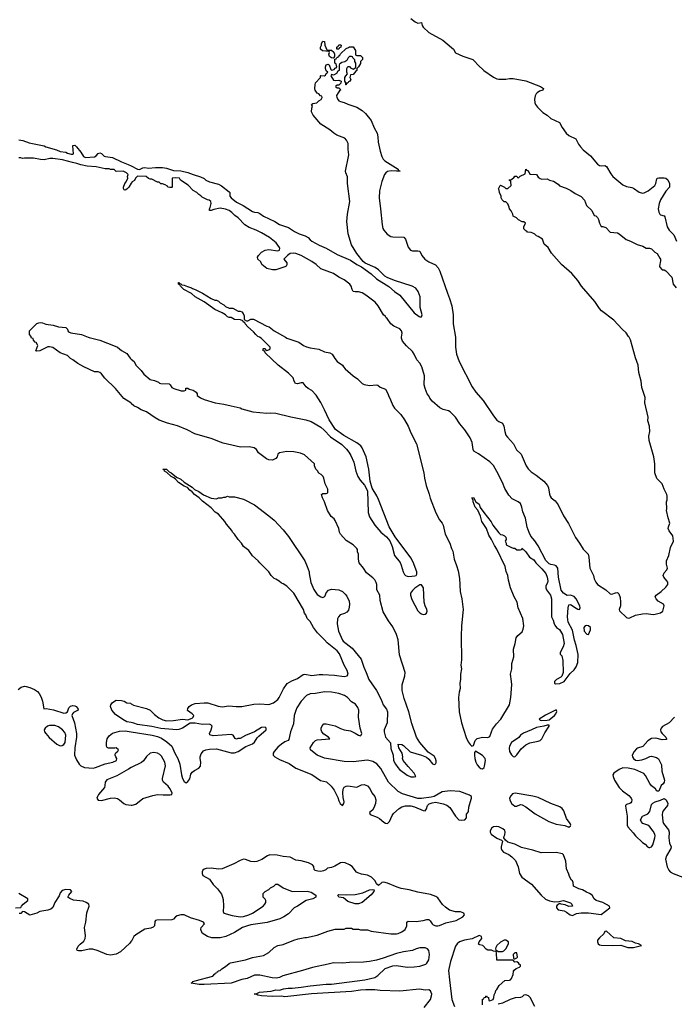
# Model space of a CAD drawing. Header units: inches. Extents: x 2323201 to 2563958, y 895391 to 1023096.
# Tile 109 of 196: x 2478758 to 2486044, y 912576 to 923534. Entities that reach past the tile are written whole.
import ezdxf

# ---------------------------------------------------------------- set-up
doc = ezdxf.new("R2010")
doc.units = ezdxf.units.IN
doc.header["$MEASUREMENT"] = 0
for name, color, linetype in [('C4971', 7, 'Continuous'), ('C4972', 7, 'Continuous'), ('C4981', 7, 'Continuous'), ('C4982', 7, 'Continuous')]:
    doc.layers.add(name, color=color, linetype=linetype)

msp = doc.modelspace()

# ---------------------------------------------------------------- linework, layer by layer
at = {"layer": 'C4971', "color": 5, "elevation": 40}
for points in [[(2480000, 919264), (2479993, 919270), (2479917, 919317), (2479824, 919430), (2479706, 919546), (2479670, 919594), (2479650, 919609), (2479630, 919615), (2479590, 919615), (2479470, 919669), (2479406, 919706), (2479350, 919749), (2479323, 919763), (2479290, 919797), (2479210, 919825), (2479125, 919885), (2479090, 919895), (2479070, 919895), (2478982, 919850), (2478950, 919844), (2478938, 919850), (2478958, 919910), (2478956, 919916), (2478942, 919942), (2478930, 919946), (2478910, 919966), (2478906, 919986), (2478888, 919990), (2478887, 920000)], [(2479521, 920000), (2479530, 919996), (2479650, 919966), (2479822, 919902), (2479848, 919888), (2479890, 919851), (2479950, 919818), (2479988, 919768), (2480000, 919757)], [(2478741, 916079), (2478774, 916106), (2478810, 916115), (2478830, 916114), (2478870, 916103), (2478921, 916081), (2478956, 916056), (2478975, 916035), (2478996, 915996), (2479013, 915950), (2479025, 915865), (2479052, 915868), (2479135, 915855), (2479250, 915818), (2479270, 915820), (2479290, 915830), (2479303, 915877), (2479325, 915895), (2479350, 915902), (2479370, 915898), (2479387, 915890), (2479405, 915870), (2479407, 915850), (2479358, 915822), (2479347, 915810), (2479339, 915790), (2479369, 915710), (2479390, 915590), (2479391, 915550), (2479371, 915429), (2479366, 915350), (2479390, 915296), (2479419, 915250), (2479438, 915230), (2479479, 915210), (2479576, 915204), (2479602, 915210), (2479710, 915251), (2479793, 915270), (2479835, 915290), (2479839, 915310), (2479826, 915330), (2479819, 915350), (2479821, 915359), (2479826, 915374), (2479850, 915392), (2479859, 915410), (2479830, 915429), (2479815, 915425), (2479747, 915427), (2479733, 915433), (2479725, 915450), (2479725, 915490), (2479732, 915530), (2479755, 915565), (2479790, 915593), (2479870, 915616), (2479930, 915618), (2480000, 915608)], [(2480000, 915711), (2479950, 915721), (2479904, 915744), (2479823, 915803), (2479782, 915850), (2479770, 915890), (2479772, 915910), (2479790, 915936), (2479830, 915961), (2479890, 915958), (2479921, 915950), (2479950, 915931), (2479990, 915926), (2480000, 915920)], [(2480000, 915210), (2479967, 915193), (2479840, 915120), (2479727, 915073), (2479710, 915050), (2479706, 915010), (2479700, 914990), (2479634, 914910), (2479622, 914890), (2479618, 914870), (2479630, 914849), (2479670, 914844), (2479768, 914872), (2479810, 914874), (2479845, 914865), (2479870, 914853), (2479916, 914810), (2479939, 914799), (2480000, 914794)], [(2478710, 913651), (2478770, 913652), (2478779, 913670), (2478797, 913690), (2478847, 913730), (2478849, 913750), (2478750, 913808)], [(2480000, 913277), (2479983, 913257), (2479879, 913161), (2479830, 913133), (2479770, 913123), (2479729, 913129), (2479633, 913170), (2479570, 913189), (2479530, 913188), (2479450, 913170), (2479411, 913171), (2479396, 913176), (2479392, 913190), (2479410, 913222), (2479430, 913247), (2479470, 913279), (2479487, 913310), (2479490, 913338), (2479479, 913430), (2479495, 913490), (2479506, 913594), (2479530, 913670), (2479529, 913689), (2479499, 913710), (2479463, 913723), (2479355, 913735), (2479315, 913755), (2479295, 913770), (2479304, 913790), (2479339, 913830), (2479322, 913850), (2479270, 913855), (2479230, 913841), (2479210, 913817), (2479198, 913782), (2479150, 913709), (2479125, 913655), (2479105, 913635), (2479070, 913622), (2478982, 913610), (2478950, 913589), (2478870, 913568), (2478810, 913604), (2478790, 913608), (2478770, 913588), (2478753, 913587)]]:
    msp.add_lwpolyline(points, dxfattribs=at)
msp.add_lwpolyline([(2479150, 915679), (2479090, 915678), (2479068, 915670), (2479040, 915650), (2479032, 915630), (2479035, 915610), (2479048, 915590), (2479086, 915546), (2479170, 915470), (2479210, 915452), (2479230, 915455), (2479250, 915466), (2479263, 915490), (2479272, 915570), (2479262, 915602), (2479235, 915630), (2479190, 915664)], close=True, dxfattribs=at)
at = {"layer": 'C4972', "color": 5, "elevation": 40}
for points in [[(2478750, 922196), (2478794, 922190), (2478865, 922165), (2479031, 922131), (2479050, 922121), (2479167, 922087), (2479208, 922068), (2479270, 922059), (2479290, 922048), (2479330, 922039), (2479350, 922038), (2479357, 922043), (2479349, 922131), (2479350, 922134), (2479370, 922138), (2479390, 922121), (2479439, 922059), (2479467, 922010), (2479490, 922001), (2479592, 922008), (2479610, 922018), (2479630, 922045), (2479650, 922051), (2479670, 922046), (2479697, 922017), (2479714, 922010), (2479790, 921999), (2479890, 921951), (2479964, 921924), (2480000, 921906)], [(2480000, 921713), (2479971, 921669), (2479950, 921649), (2479930, 921638), (2479922, 921642), (2479915, 921655), (2479914, 921670), (2479929, 921710), (2479944, 921730), (2479962, 921770), (2479958, 921790), (2479966, 921810), (2479946, 921830), (2479910, 921848), (2479830, 921846), (2479810, 921866), (2479770, 921866), (2479755, 921875), (2479710, 921875), (2479610, 921895), (2479510, 921903), (2479438, 921918), (2479394, 921934), (2479344, 921944), (2479235, 921975), (2479128, 921988), (2479092, 921988), (2479030, 921975), (2478990, 921978), (2478910, 921994), (2478810, 921994), (2478790, 921989), (2478770, 921995), (2478750, 921995)], [(2478887, 920000), (2478886, 920010), (2478866, 920030), (2478866, 920070), (2478950, 920152), (2478970, 920162), (2478990, 920165), (2479010, 920161), (2479050, 920146), (2479130, 920135), (2479190, 920115), (2479270, 920107), (2479290, 920091), (2479295, 920070), (2479302, 920062), (2479328, 920048), (2479445, 920030), (2479521, 920000)]]:
    msp.add_lwpolyline(points, dxfattribs=at)
at = {"layer": 'C4981', "color": 5, "elevation": 40}
for points in [[(2480000, 919757), (2480031, 919730), (2480051, 919691), (2480110, 919631), (2480141, 919590), (2480210, 919531), (2480260, 919520), (2480301, 919501), (2480314, 919490), (2480330, 919486), (2480420, 919480), (2480434, 919470), (2480450, 919442), (2480474, 919430), (2480555, 919405), (2480590, 919402), (2480606, 919410), (2480607, 919433), (2480630, 919432), (2480644, 919424), (2480690, 919411), (2480722, 919390), (2480732, 919370), (2480734, 919350), (2480770, 919325), (2480810, 919306), (2480934, 919270), (2481030, 919257), (2481110, 919235), (2481210, 919214), (2481230, 919203), (2481354, 919170), (2481510, 919155), (2481550, 919159), (2481610, 919156), (2481774, 919114), (2481942, 919082), (2482003, 919063), (2482110, 918998), (2482146, 918966), (2482217, 918890), (2482345, 918805), (2482396, 918756), (2482422, 918722), (2482444, 918684), (2482476, 918610), (2482500, 918510), (2482523, 918450), (2482549, 918410), (2482595, 918355), (2482630, 918290), (2482635, 918050), (2482650, 918003), (2482710, 917910), (2482778, 917830), (2482840, 917780), (2482876, 917736), (2482905, 917670), (2482929, 917570), (2482992, 917492), (2483004, 917464), (2483025, 917390), (2483041, 917361), (2483050, 917350), (2483070, 917340), (2483090, 917338), (2483155, 917345), (2483170, 917350), (2483177, 917363), (2483178, 917390), (2483137, 917497), (2483110, 917544), (2482938, 917778), (2482870, 917890), (2482753, 918193), (2482734, 918234), (2482681, 918321), (2482660, 918400), (2482645, 918530), (2482615, 918670), (2482570, 918769), (2482556, 918790), (2482510, 918825), (2482365, 918905), (2482274, 918974), (2482201, 919081), (2482152, 919192), (2482110, 919274), (2482056, 919356), (2482009, 919409), (2481970, 919429), (2481947, 919447), (2481912, 919492), (2481890, 919493), (2481850, 919483), (2481827, 919487), (2481814, 919510), (2481802, 919550), (2481750, 919602), (2481635, 919690), (2481490, 919826), (2481486, 919846), (2481468, 919850), (2481466, 919870), (2481470, 919874), (2481490, 919874), (2481498, 919858), (2481510, 919854), (2481538, 919862), (2481546, 919870), (2481546, 919890), (2481446, 919990), (2481426, 920000)], [(2481715, 920000), (2481730, 919991), (2481866, 919946), (2481918, 919910), (2481950, 919895), (2481990, 919881), (2482087, 919867), (2482150, 919837), (2482210, 919828), (2482235, 919810), (2482264, 919764), (2482290, 919731), (2482350, 919691), (2482361, 919670), (2482381, 919650), (2482470, 919570), (2482516, 919536), (2482570, 919484), (2482590, 919475), (2482650, 919463), (2482730, 919472), (2482745, 919465), (2482770, 919445), (2482830, 919422), (2482855, 919375), (2482861, 919350), (2482885, 919305), (2482910, 919241), (2482931, 919210), (2483000, 919140), (2483042, 919082), (2483080, 919010), (2483110, 918938), (2483173, 918813), (2483256, 918490), (2483262, 918430), (2483281, 918350), (2483314, 918254), (2483325, 918210), (2483390, 918045), (2483429, 917969), (2483460, 917930), (2483470, 917910), (2483495, 917810), (2483546, 917710), (2483563, 917650), (2483579, 917619), (2483592, 917530), (2483621, 917461), (2483639, 917399), (2483654, 917314), (2483659, 917170), (2483677, 917090), (2483695, 916970), (2483676, 916790), (2483671, 916670), (2483674, 916410), (2483669, 916350), (2483674, 916310), (2483663, 916250), (2483664, 916190), (2483656, 916150), (2483661, 916090), (2483649, 916050), (2483642, 915990), (2483649, 915830), (2483676, 915710), (2483727, 915547), (2483750, 915497), (2483770, 915467), (2483790, 915448), (2483810, 915456), (2483828, 915512), (2483850, 915536), (2483910, 915549), (2483970, 915546), (2483990, 915556), (2484008, 915610), (2484022, 915638), (2484063, 915697), (2484112, 915748), (2484208, 915910), (2484224, 915990), (2484235, 916135), (2484233, 916170), (2484219, 916250), (2484235, 916310), (2484236, 916370), (2484256, 916444), (2484253, 916530), (2484272, 916590), (2484284, 916656), (2484301, 916679), (2484350, 916723), (2484362, 916750), (2484369, 916790), (2484357, 916870), (2484307, 916987), (2484295, 917050), (2484261, 917110), (2484221, 917210), (2484197, 917297), (2484189, 917349), (2484172, 917392), (2484161, 917450), (2484070, 917642), (2484041, 917681), (2484010, 917749), (2483978, 917798), (2483953, 917873), (2483901, 917950), (2483885, 918010), (2483857, 918077), (2483829, 918110), (2483806, 918170), (2483805, 918185), (2483790, 918212), (2483810, 918216), (2483836, 918170), (2483870, 918141), (2483884, 918104), (2483923, 918050), (2484007, 917947), (2484025, 917910), (2484090, 917822), (2484110, 917805), (2484130, 917802), (2484154, 917790), (2484170, 917774), (2484172, 917750), (2484162, 917730), (2484174, 917710), (2484174, 917690), (2484224, 917664), (2484250, 917654), (2484270, 917654), (2484290, 917634), (2484330, 917634), (2484342, 917638), (2484350, 917652), (2484354, 917650), (2484358, 917638), (2484370, 917634), (2484392, 917610), (2484431, 917551), (2484482, 917522), (2484503, 917490), (2484570, 917423), (2484613, 917370), (2484628, 917330), (2484635, 917290), (2484634, 917270), (2484615, 917230), (2484615, 917210), (2484621, 917190), (2484664, 917130), (2484677, 917090), (2484676, 916890), (2484696, 916850), (2484706, 916810), (2484714, 916794), (2484731, 916771), (2484766, 916746), (2484801, 916690), (2484816, 916590), (2484806, 916554), (2484772, 916490), (2484773, 916473), (2484790, 916454), (2484804, 916404), (2484805, 916270), (2484791, 916229), (2484782, 916218), (2484732, 916190), (2484712, 916170), (2484712, 916150), (2484723, 916143), (2484770, 916147), (2484818, 916170), (2484883, 916257), (2484930, 916300), (2484950, 916331), (2484970, 916379), (2484973, 916470), (2484953, 916570), (2484933, 916630), (2484910, 916739), (2484861, 916830), (2484854, 916890), (2484862, 916990), (2484870, 917022), (2484890, 917027), (2484950, 916984), (2484970, 916974), (2484989, 916971), (2484996, 916990), (2484991, 917010), (2484950, 917087), (2484930, 917113), (2484890, 917128), (2484850, 917126), (2484812, 917152), (2484786, 917186), (2484753, 917330), (2484747, 917430), (2484730, 917455), (2484710, 917465), (2484670, 917471), (2484650, 917478), (2484615, 917515), (2484530, 917678), (2484490, 917736), (2484447, 917787), (2484427, 917827), (2484407, 917887), (2484388, 917988), (2484357, 918057), (2484346, 918110), (2484330, 918149), (2484304, 918170), (2484240, 918200), (2484201, 918241), (2484158, 918318), (2484130, 918385), (2484070, 918504), (2484030, 918571), (2483990, 918615), (2483863, 918703), (2483812, 918732), (2483804, 918750), (2483793, 918830), (2483770, 918882), (2483713, 918970), (2483656, 919036), (2483610, 919109), (2483550, 919169), (2483530, 919182), (2483470, 919197), (2483433, 919213), (2483348, 919288), (2483323, 919323), (2483310, 919349), (2483293, 919370), (2483269, 919430), (2483259, 919470), (2483264, 919570), (2483233, 919670), (2483212, 919710), (2483178, 919750), (2483150, 919812), (2483130, 919843), (2483064, 919904), (2483017, 919957), (2483009, 919990), (2483009, 920000)], [(2483608, 920000), (2483609, 919990), (2483608, 919890), (2483618, 919810), (2483648, 919730), (2483795, 919450), (2483834, 919390), (2483916, 919296), (2484030, 919125), (2484070, 919079), (2484090, 919064), (2484130, 919045), (2484146, 919010), (2484156, 918950), (2484170, 918910), (2484187, 918887), (2484254, 918814), (2484287, 918747), (2484338, 918698), (2484395, 918570), (2484416, 918536), (2484450, 918501), (2484505, 918465), (2484590, 918397), (2484631, 918351), (2484643, 918323), (2484653, 918253), (2484661, 918230), (2484674, 918214), (2484718, 918178), (2484750, 918135), (2484811, 918011), (2484866, 917926), (2484943, 917770), (2484990, 917710), (2485030, 917642), (2485086, 917586), (2485093, 917553), (2485104, 917430), (2485144, 917350), (2485153, 917310), (2485170, 917275), (2485190, 917250), (2485281, 917190), (2485330, 917146), (2485350, 917140), (2485390, 917157), (2485410, 917158), (2485425, 917145), (2485442, 917102), (2485446, 917050), (2485445, 917010), (2485431, 916970), (2485435, 916955), (2485510, 916880), (2485530, 916874), (2485550, 916878), (2485610, 916907), (2485690, 916923), (2485730, 916925), (2485810, 916916), (2485830, 916918), (2485890, 916932), (2485915, 916950), (2485930, 917010), (2485924, 917030), (2485863, 917063), (2485840, 917090), (2485832, 917110), (2485843, 917130), (2485896, 917170), (2485950, 917219), (2485970, 917250), (2485970, 917273), (2485962, 917290), (2485927, 917330), (2485921, 917350), (2485930, 917378), (2485961, 917410), (2485969, 917430), (2485956, 917476), (2485957, 917510), (2485982, 917570), (2486000, 917660), (2486036, 917730), (2486029, 917790), (2485986, 917846), (2485975, 917870), (2485978, 917890), (2485995, 917930), (2485974, 917990), (2485955, 918070), (2485959, 918090), (2485957, 918170), (2485964, 918190), (2485964, 918230), (2485959, 918250), (2485929, 918310), (2485909, 918369), (2485850, 918429), (2485826, 918490), (2485826, 918590), (2485816, 918670), (2485765, 918850), (2485761, 918899), (2485773, 918950), (2485766, 919010), (2485749, 919069), (2485753, 919110), (2485717, 919270), (2485721, 919330), (2485682, 919442), (2485674, 919510), (2485649, 919609), (2485643, 919690), (2485612, 919770), (2485555, 919970), (2485540, 920000)], [(2480000, 915920), (2480026, 915906), (2480170, 915870), (2480211, 915850), (2480260, 915800), (2480306, 915766), (2480350, 915743), (2480390, 915732), (2480470, 915735), (2480570, 915748), (2480630, 915741), (2480679, 915761), (2480689, 915771), (2480696, 915790), (2480679, 915810), (2480626, 915846), (2480629, 915870), (2480644, 915890), (2480669, 915910), (2480710, 915922), (2480810, 915933), (2480850, 915931), (2480967, 915893), (2481010, 915885), (2481084, 915896), (2481169, 915889), (2481230, 915890), (2481364, 915916), (2481430, 915921), (2481530, 915911), (2481583, 915930), (2481631, 915970), (2481645, 915990), (2481693, 916087), (2481735, 916145), (2481785, 916175), (2481850, 916202), (2481914, 916246), (2481931, 916249), (2482010, 916236), (2482090, 916247), (2482130, 916248), (2482260, 916240), (2482370, 916223), (2482404, 916230), (2482412, 916250), (2482402, 916290), (2482370, 916350), (2482318, 916478), (2482290, 916509), (2482179, 916599), (2482150, 916634), (2482072, 916712), (2482029, 916769), (2481990, 916838), (2481958, 916870), (2481942, 916910), (2481929, 916930), (2481915, 916970), (2481808, 917150), (2481730, 917229), (2481690, 917255), (2481670, 917262), (2481646, 917286), (2481610, 917309), (2481590, 917315), (2481555, 917350), (2481529, 917390), (2481429, 917490), (2481413, 917513), (2481349, 917569), (2481308, 917628), (2481248, 917670), (2481228, 917708), (2481189, 917749), (2481150, 917808), (2481128, 917830), (2481118, 917850), (2481060, 917920), (2481042, 917950), (2480969, 918030), (2480935, 918055), (2480890, 918101), (2480794, 918174), (2480754, 918214), (2480702, 918250), (2480678, 918278), (2480650, 918299), (2480626, 918326), (2480590, 918341), (2480524, 918384), (2480497, 918417), (2480475, 918435), (2480442, 918450), (2480395, 918495), (2480369, 918510), (2480367, 918527), (2480353, 918527), (2480350, 918532), (2480390, 918531), (2480421, 918501), (2480445, 918490), (2480503, 918443), (2480550, 918419), (2480587, 918387), (2480676, 918330), (2480705, 918305), (2480750, 918285), (2480805, 918245), (2480888, 918208), (2480950, 918202), (2480970, 918212), (2481007, 918213), (2481030, 918222), (2481050, 918222), (2481070, 918231), (2481090, 918225), (2481150, 918225), (2481250, 918198), (2481370, 918135), (2481530, 918014), (2481590, 917963), (2481690, 917855), (2481750, 917781), (2481931, 917510), (2481958, 917450), (2481978, 917390), (2481978, 917370), (2481998, 917270), (2482030, 917192), (2482070, 917138), (2482110, 917111), (2482130, 917105), (2482146, 917110), (2482158, 917122), (2482170, 917154), (2482195, 917185), (2482230, 917198), (2482310, 917190), (2482350, 917170), (2482382, 917142), (2482399, 917119), (2482423, 917063), (2482429, 917030), (2482425, 916995), (2482416, 916964), (2482399, 916941), (2482373, 916927), (2482326, 916910), (2482305, 916890), (2482295, 916865), (2482290, 916810), (2482306, 916730), (2482349, 916629), (2482358, 916618), (2482458, 916538), (2482559, 916419), (2482587, 916330), (2482615, 916270), (2482642, 916190), (2482729, 916069), (2482780, 915970), (2482802, 915910), (2482839, 915859), (2482852, 915832), (2482846, 915710), (2482816, 915630), (2482814, 915610), (2482830, 915550), (2482885, 915485), (2482890, 915422), (2482914, 915350), (2482920, 915290), (2482939, 915250), (2482965, 915210), (2482984, 915190), (2483070, 915125), (2483112, 915108), (2483150, 915106), (2483166, 915110), (2483148, 915150), (2483081, 915221), (2483025, 915290), (2483019, 915310), (2483022, 915330), (2483014, 915370), (2482979, 915430), (2482970, 915472), (2483010, 915466), (2483030, 915456), (2483105, 915385), (2483230, 915350), (2483286, 915326), (2483310, 915306), (2483351, 915251), (2483370, 915246), (2483389, 915251), (2483394, 915266), (2483394, 915286), (2483387, 915310), (2483370, 915338), (2483304, 915384), (2483210, 915490), (2483176, 915550), (2483123, 915703), (2483090, 915830), (2483038, 915978), (2483016, 916070), (2483014, 916130), (2483044, 916230), (2483048, 916270), (2482985, 916465), (2482970, 916633), (2482951, 916691), (2482910, 916778), (2482864, 916844), (2482804, 916944), (2482770, 917070), (2482765, 917130), (2482733, 917190), (2482732, 917250), (2482725, 917270), (2482710, 917299), (2482690, 917324), (2482617, 917377), (2482584, 917430), (2482537, 917490), (2482529, 917531), (2482527, 917587), (2482518, 917610), (2482516, 917636), (2482509, 917649), (2482469, 917690), (2482390, 917739), (2482327, 917807), (2482317, 917830), (2482309, 917870), (2482270, 917962), (2482258, 917978), (2482225, 918005), (2482185, 918070), (2482149, 918169), (2482128, 918212), (2482118, 918250), (2482130, 918262), (2482170, 918261), (2482188, 918270), (2482189, 918310), (2482158, 918370), (2482144, 918430), (2482134, 918450), (2482112, 918472), (2482086, 918486), (2482072, 918512), (2482055, 918530), (2482038, 918570), (2482038, 918590), (2481929, 918690), (2481884, 918710), (2481810, 918726), (2481730, 918730), (2481648, 918712), (2481630, 918698), (2481625, 918670), (2481610, 918649), (2481570, 918633), (2481530, 918636), (2481505, 918645), (2481414, 918714), (2481394, 918750), (2481368, 918770), (2481310, 918781), (2481217, 918777), (2481022, 918822), (2480962, 918842), (2480899, 918870), (2480706, 918926), (2480621, 918970), (2480514, 919014), (2480404, 919044), (2480310, 919078), (2480264, 919104), (2480170, 919170), (2480111, 919191), (2480070, 919218), (2480030, 919237), (2480000, 919264)], [(2480000, 915608), (2480233, 915573), (2480290, 915558), (2480337, 915537), (2480397, 915497), (2480452, 915450), (2480484, 915370), (2480519, 915310), (2480541, 915250), (2480558, 915130), (2480569, 915090), (2480590, 915054), (2480610, 915042), (2480630, 915055), (2480650, 915085), (2480664, 915136), (2480679, 915161), (2480702, 915178), (2480750, 915203), (2480770, 915225), (2480774, 915270), (2480765, 915310), (2480765, 915330), (2480776, 915364), (2480804, 915396), (2480830, 915407), (2480870, 915414), (2480950, 915419), (2481110, 915373), (2481150, 915376), (2481189, 915389), (2481276, 915444), (2481350, 915476), (2481370, 915494), (2481400, 915540), (2481419, 915561), (2481502, 915630), (2481502, 915650), (2481490, 915660), (2481450, 915656), (2481370, 915609), (2481270, 915569), (2481210, 915535), (2481186, 915534), (2481170, 915528), (2481156, 915536), (2481134, 915570), (2481110, 915580), (2480910, 915565), (2480875, 915575), (2480869, 915590), (2480889, 915630), (2480901, 915670), (2480887, 915687), (2480870, 915692), (2480791, 915689), (2480710, 915705), (2480655, 915705), (2480571, 915650), (2480530, 915634), (2480508, 915632), (2480330, 915645), (2480230, 915668), (2480070, 915690), (2480030, 915704), (2480000, 915711)], [(2486044, 915770), (2485985, 915710), (2485912, 915668), (2485896, 915650), (2485889, 915630), (2485893, 915610), (2485909, 915589), (2485951, 915550), (2485958, 915530), (2485955, 915525), (2485910, 915518), (2485837, 915537), (2485790, 915535), (2485749, 915510), (2485695, 915445), (2485634, 915426), (2485622, 915418), (2485598, 915390), (2485576, 915350), (2485577, 915330), (2485588, 915310), (2485610, 915294), (2485630, 915288), (2485684, 915296), (2485725, 915310), (2485770, 915333), (2485790, 915336), (2485844, 915324), (2485868, 915308), (2485901, 915241), (2485906, 915170), (2485933, 915070), (2485930, 915049), (2485919, 915030), (2485899, 915010), (2485871, 914949), (2485850, 914948), (2485835, 914975), (2485790, 915009), (2485770, 915035), (2485722, 915122), (2485705, 915145), (2485604, 915190), (2485530, 915205), (2485470, 915207), (2485430, 915190), (2485372, 915148), (2485361, 915130), (2485363, 915110), (2485378, 915070), (2485430, 914989), (2485466, 914950), (2485539, 914899), (2485563, 914870), (2485571, 914850), (2485569, 914830), (2485561, 914819), (2485550, 914810), (2485510, 914798), (2485502, 914790), (2485500, 914780), (2485520, 914670), (2485519, 914570), (2485526, 914550), (2485586, 914486), (2485610, 914450), (2485690, 914377), (2485719, 914359), (2485745, 914330), (2485762, 914322), (2485770, 914320), (2485790, 914328), (2485805, 914350), (2485827, 914430), (2485830, 914450), (2485827, 914470), (2485810, 914504), (2485770, 914551), (2485750, 914568), (2485695, 914590), (2485675, 914610), (2485668, 914630), (2485689, 914671), (2485710, 914676), (2485750, 914697), (2485770, 914722), (2485790, 914798), (2485804, 914816), (2485830, 914830), (2485891, 914849), (2485930, 914867), (2485952, 914852), (2485973, 914810), (2485968, 914790), (2485921, 914730), (2485912, 914710), (2485909, 914690), (2485917, 914610), (2485925, 914590), (2485978, 914518), (2485988, 914490), (2485983, 914430), (2485991, 914370), (2486007, 914330), (2486006, 914310), (2485957, 914230), (2485944, 914190), (2485965, 914105), (2485982, 914070), (2485998, 914050), (2486030, 914030), (2486140, 913990)], [(2480000, 914794), (2480010, 914793), (2480050, 914804), (2480130, 914865), (2480239, 914901), (2480290, 914912), (2480354, 914906), (2480433, 914907), (2480450, 914911), (2480454, 914930), (2480430, 914979), (2480410, 915005), (2480360, 915050), (2480347, 915070), (2480347, 915090), (2480381, 915230), (2480375, 915270), (2480337, 915337), (2480316, 915356), (2480291, 915371), (2480250, 915379), (2480209, 915371), (2480170, 915335), (2480136, 915284), (2480113, 915267), (2480000, 915210)], [(2483259, 912541), (2483330, 912630), (2483343, 912670), (2483344, 912690), (2483330, 912727), (2483310, 912738), (2483270, 912734), (2483206, 912746), (2482990, 912724), (2482770, 912730), (2482710, 912736), (2482610, 912736), (2482550, 912732), (2482450, 912718), (2482006, 912694), (2481710, 912661), (2481670, 912666), (2481570, 912664), (2481450, 912669), (2481410, 912678), (2481390, 912688), (2481366, 912690), (2481390, 912692), (2481426, 912710), (2481556, 912724), (2481610, 912736), (2481650, 912732), (2481693, 912747), (2481746, 912754), (2481790, 912754), (2481890, 912765), (2481990, 912782), (2482170, 912799), (2482230, 912800), (2482598, 912850), (2482710, 912876), (2482743, 912897), (2482826, 912974), (2482910, 913006), (2482950, 913008), (2483071, 912989), (2483148, 912992), (2483210, 913001), (2483277, 913023), (2483290, 913033), (2483310, 913070), (2483319, 913130), (2483313, 913173), (2483295, 913195), (2483270, 913204), (2483210, 913203), (2483170, 913192), (2483130, 913175), (2483030, 913160), (2482950, 913140), (2482802, 913090), (2482730, 913069), (2482650, 913053), (2482586, 913046), (2482430, 913041), (2482350, 913033), (2482250, 913039), (2482190, 913021), (2482016, 912984), (2481906, 912954), (2481688, 912892), (2481650, 912874), (2481614, 912866), (2481566, 912870), (2481430, 912899), (2481370, 912902), (2481290, 912864), (2481230, 912853), (2481110, 912812), (2480810, 912796), (2480757, 912797), (2480666, 912810), (2480682, 912818), (2480686, 912830), (2480710, 912839), (2480906, 912890), (2480930, 912914), (2480942, 912918), (2480950, 912934), (2480962, 912938), (2480966, 912950), (2480990, 912954), (2481006, 912970), (2481050, 912996), (2481089, 913030), (2481103, 913037), (2481270, 913071), (2481350, 913096), (2481470, 913121), (2481530, 913151), (2481589, 913210), (2481630, 913231), (2481690, 913241), (2481810, 913291), (2481857, 913303), (2481930, 913319), (2481950, 913319), (2482070, 913346), (2482186, 913390), (2482270, 913411), (2482370, 913412), (2482390, 913422), (2482450, 913422), (2482470, 913412), (2482530, 913411), (2482550, 913405), (2482630, 913405), (2482670, 913391), (2482890, 913359), (2482950, 913359), (2482970, 913363), (2483010, 913383), (2483048, 913410), (2483068, 913450), (2483066, 913490), (2483080, 913500), (2483170, 913499), (2483248, 913508), (2483290, 913520), (2483310, 913519), (2483326, 913506), (2483348, 913470), (2483361, 913461), (2483389, 913449), (2483410, 913450), (2483430, 913454), (2483499, 913481), (2483617, 913510), (2483690, 913550), (2483710, 913570), (2483700, 913590), (2483664, 913604), (2483607, 913607), (2483542, 913622), (2483496, 913656), (2483465, 913685), (2483410, 913761), (2483390, 913777), (2483330, 913798), (2483190, 913823), (2483093, 913850), (2483005, 913865), (2482959, 913879), (2482850, 913926), (2482810, 913937), (2482788, 913932), (2482750, 913898), (2482730, 913915), (2482716, 913950), (2482672, 913990), (2482630, 914012), (2482563, 914023), (2482520, 914040), (2482508, 914048), (2482460, 914110), (2482427, 914130), (2482381, 914150), (2482354, 914154), (2482330, 914150), (2482266, 914114), (2482230, 914100), (2482183, 914090), (2482167, 914073), (2482140, 914060), (2482110, 914055), (2482077, 914057), (2482046, 914066), (2482036, 914076), (2482031, 914110), (2482016, 914130), (2481972, 914150), (2481890, 914173), (2481830, 914179), (2481770, 914213), (2481690, 914222), (2481624, 914236), (2481542, 914238), (2481517, 914230), (2481454, 914186), (2481396, 914164), (2481370, 914160), (2481330, 914165), (2481270, 914187), (2481250, 914190), (2481210, 914178), (2481142, 914138), (2481010, 914084), (2480970, 914081), (2480890, 914090), (2480832, 914088), (2480810, 914081), (2480797, 914070), (2480787, 914050), (2480787, 914030), (2480798, 914010), (2480869, 913969), (2480912, 913910), (2480960, 913860), (2481003, 913803), (2481016, 913770), (2481021, 913741), (2481027, 913670), (2481023, 913610), (2481030, 913591), (2481123, 913563), (2481211, 913551), (2481250, 913553), (2481309, 913571), (2481349, 913590), (2481468, 913670), (2481488, 913690), (2481498, 913710), (2481498, 913730), (2481490, 913746), (2481466, 913770), (2481468, 913810), (2481490, 913832), (2481530, 913852), (2481550, 913872), (2481586, 913890), (2481610, 913914), (2481630, 913912), (2481690, 913871), (2481790, 913831), (2481956, 913836), (2482003, 913823), (2482052, 913790), (2482052, 913770), (2482022, 913750), (2481945, 913730), (2481851, 913669), (2481811, 913649), (2481750, 913584), (2481698, 913550), (2481653, 913527), (2481513, 913487), (2481330, 913461), (2481292, 913450), (2481238, 913430), (2481150, 913377), (2481051, 913330), (2480990, 913316), (2480895, 913315), (2480849, 913329), (2480789, 913369), (2480775, 913410), (2480779, 913430), (2480813, 913470), (2480803, 913490), (2480758, 913510), (2480658, 913538), (2480590, 913570), (2480550, 913571), (2480510, 913560), (2480492, 913550), (2480470, 913522), (2480450, 913516), (2480286, 913514), (2480271, 913509), (2480263, 913497), (2480257, 913450), (2480245, 913435), (2480217, 913423), (2480150, 913413), (2480050, 913351), (2480027, 913330), (2480001, 913279), (2480000, 913277)], [(2483908, 912570), (2483910, 912634), (2483922, 912638), (2483926, 912650), (2483946, 912654), (2483946, 912666), (2483952, 912672), (2483958, 912658), (2483974, 912650), (2483978, 912618), (2483990, 912614), (2484026, 912630), (2484035, 912650), (2484040, 912680), (2484055, 912710), (2484058, 912730), (2484070, 912742), (2484093, 912787), (2484158, 912842), (2484210, 912844), (2484219, 912850), (2484230, 912863), (2484250, 912906), (2484255, 912945), (2484263, 912957), (2484285, 912975), (2484322, 912990), (2484330, 913002), (2484330, 913014), (2484320, 913020), (2484310, 913038), (2484290, 913048), (2484270, 913046), (2484250, 913066), (2484067, 913067), (2484066, 913150), (2484062, 913162), (2484030, 913166), (2484010, 913178), (2483970, 913178), (2483949, 913189), (2483914, 913230), (2483878, 913238), (2483865, 913245), (2483873, 913270), (2483900, 913310), (2483896, 913330), (2483890, 913335), (2483870, 913341), (2483794, 913306), (2483710, 913290), (2483654, 913270), (2483626, 913250), (2483610, 913224), (2483551, 913051), (2483532, 912952), (2483540, 912850), (2483567, 912630), (2483597, 912550)], [(2484493, 912550), (2484440, 912650), (2484422, 912670), (2484390, 912682), (2484370, 912678), (2484350, 912661), (2484330, 912653), (2484273, 912647), (2484216, 912630), (2484133, 912587), (2484084, 912576)]]:
    msp.add_lwpolyline(points, dxfattribs=at)
for points in [[(2483230, 917246), (2483210, 917243), (2483154, 917206), (2483130, 917182), (2483109, 917151), (2483106, 917130), (2483121, 917081), (2483190, 916956), (2483210, 916934), (2483230, 916921), (2483250, 916916), (2483270, 916919), (2483286, 916930), (2483294, 916950), (2483290, 916970), (2483270, 917010), (2483260, 917050), (2483251, 917210)], [(2485067, 916793), (2485051, 916789), (2485037, 916770), (2485042, 916730), (2485070, 916695), (2485090, 916691), (2485110, 916745), (2485111, 916770), (2485090, 916789)], [(2482150, 916055), (2482050, 916036), (2481990, 916030), (2481950, 916013), (2481890, 915950), (2481843, 915877), (2481830, 915847), (2481813, 915790), (2481804, 915696), (2481773, 915610), (2481755, 915525), (2481747, 915513), (2481710, 915499), (2481670, 915472), (2481630, 915437), (2481590, 915390), (2481578, 915370), (2481578, 915350), (2481598, 915330), (2481650, 915299), (2481757, 915257), (2481830, 915204), (2482010, 915132), (2482107, 915067), (2482173, 915053), (2482223, 915003), (2482258, 914958), (2482299, 914879), (2482310, 914839), (2482325, 914810), (2482350, 914788), (2482367, 914810), (2482370, 914830), (2482359, 914879), (2482355, 914930), (2482359, 914970), (2482370, 914993), (2482390, 915005), (2482410, 915009), (2482510, 914993), (2482562, 915018), (2482590, 915023), (2482629, 915009), (2482656, 914976), (2482678, 914930), (2482709, 914889), (2482723, 914850), (2482718, 914810), (2482699, 914761), (2482683, 914737), (2482651, 914710), (2482659, 914690), (2482738, 914658), (2482764, 914644), (2482810, 914604), (2482830, 914592), (2482850, 914589), (2482873, 914610), (2482904, 914676), (2482920, 914700), (2482983, 914757), (2483010, 914773), (2483050, 914784), (2483110, 914784), (2483153, 914773), (2483250, 914732), (2483269, 914731), (2483285, 914750), (2483298, 914790), (2483314, 914806), (2483350, 914820), (2483390, 914825), (2483470, 914807), (2483511, 914791), (2483547, 914767), (2483607, 914670), (2483647, 914630), (2483670, 914626), (2483714, 914630), (2483729, 914650), (2483730, 914694), (2483750, 914714), (2483754, 914726), (2483757, 914770), (2483781, 914859), (2483788, 914870), (2483788, 914890), (2483765, 914905), (2483656, 914944), (2483550, 914950), (2483461, 914939), (2483370, 914890), (2483339, 914881), (2483230, 914866), (2483190, 914868), (2483020, 914920), (2482970, 914945), (2482863, 915050), (2482779, 915199), (2482733, 915253), (2482690, 915280), (2482630, 915293), (2482470, 915275), (2482370, 915278), (2482150, 915317), (2482070, 915350), (2482034, 915374), (2481996, 915410), (2481992, 915430), (2482029, 915491), (2482050, 915511), (2482070, 915519), (2482208, 915530), (2482194, 915550), (2482143, 915583), (2482119, 915610), (2482114, 915630), (2482115, 915650), (2482124, 915676), (2482144, 915696), (2482170, 915699), (2482270, 915674), (2482330, 915644), (2482370, 915631), (2482438, 915618), (2482493, 915593), (2482530, 915571), (2482550, 915565), (2482558, 915570), (2482564, 915590), (2482549, 915650), (2482529, 915770), (2482533, 915850), (2482520, 915880), (2482495, 915915), (2482450, 915944), (2482405, 915990), (2482372, 916012), (2482310, 916036), (2482230, 916051)], [(2484730, 915853), (2484610, 915795), (2484538, 915750), (2484550, 915738), (2484570, 915736), (2484630, 915737), (2484650, 915743), (2484709, 915790), (2484726, 915810), (2484735, 915835)], [(2484630, 915684), (2484590, 915670), (2484510, 915657), (2484456, 915630), (2484365, 915595), (2484333, 915570), (2484313, 915547), (2484232, 915490), (2484208, 915450), (2484205, 915425), (2484209, 915390), (2484230, 915354), (2484250, 915335), (2484270, 915331), (2484290, 915351), (2484339, 915421), (2484390, 915465), (2484434, 915486), (2484530, 915505), (2484550, 915513), (2484570, 915530), (2484603, 915597), (2484652, 915670), (2484650, 915682)], [(2483830, 915393), (2483821, 915379), (2483820, 915350), (2483823, 915310), (2483835, 915270), (2483850, 915240), (2483870, 915216), (2483890, 915201), (2483910, 915197), (2483926, 915210), (2483932, 915228), (2483943, 915290), (2483940, 915310), (2483910, 915345)], [(2484274, 914926), (2484241, 914919), (2484223, 914897), (2484211, 914870), (2484213, 914850), (2484233, 914810), (2484270, 914782), (2484290, 914782), (2484330, 914799), (2484350, 914797), (2484390, 914775), (2484496, 914696), (2484649, 914609), (2484730, 914581), (2484826, 914566), (2484870, 914549), (2484890, 914561), (2484892, 914570), (2484886, 914590), (2484845, 914645), (2484814, 914730), (2484795, 914755), (2484770, 914775), (2484670, 914810), (2484530, 914877), (2484470, 914894)], [(2484070, 914556), (2484030, 914550), (2484010, 914538), (2483996, 914504), (2483996, 914490), (2484006, 914470), (2484070, 914424), (2484122, 914402), (2484132, 914392), (2484117, 914330), (2484116, 914310), (2484123, 914290), (2484144, 914270), (2484202, 914242), (2484237, 914217), (2484276, 914176), (2484307, 914107), (2484322, 914030), (2484347, 913990), (2484454, 913914), (2484563, 913790), (2484610, 913746), (2484654, 913726), (2484710, 913715), (2484760, 913720), (2484810, 913731), (2484890, 913705), (2484905, 913690), (2484910, 913669), (2484870, 913666), (2484830, 913684), (2484786, 913690), (2484770, 913698), (2484739, 913681), (2484733, 913667), (2484734, 913650), (2484750, 913628), (2484817, 913617), (2484843, 913603), (2484884, 913570), (2484910, 913564), (2484954, 913586), (2485007, 913593), (2485090, 913594), (2485230, 913574), (2485325, 913650), (2485323, 913670), (2485250, 913710), (2485173, 913733), (2485151, 913751), (2485130, 913790), (2485100, 913810), (2485065, 913825), (2485023, 913850), (2484982, 913862), (2484922, 913890), (2484917, 913930), (2484910, 913950), (2484899, 913959), (2484878, 913998), (2484870, 914024), (2484842, 914082), (2484835, 914170), (2484810, 914240), (2484801, 914250), (2484730, 914264), (2484560, 914260), (2484470, 914293), (2484421, 914301), (2484342, 914322), (2484270, 914359), (2484190, 914382), (2484163, 914403), (2484148, 914428), (2484149, 914449), (2484157, 914463), (2484162, 914490), (2484156, 914510), (2484136, 914530), (2484090, 914551)], [(2482530, 913694), (2482490, 913695), (2482410, 913722), (2482361, 913761), (2482309, 913770), (2482298, 913790), (2482310, 913798), (2482390, 913793), (2482490, 913797), (2482576, 913816), (2482650, 913851), (2482690, 913855), (2482702, 913850), (2482698, 913830), (2482670, 913795), (2482570, 913709)], [(2485290, 913389), (2485270, 913385), (2485258, 913362), (2485210, 913315), (2485190, 913289), (2485187, 913270), (2485197, 913250), (2485210, 913239), (2485230, 913234), (2485351, 913229), (2485450, 913233), (2485525, 913210), (2485590, 913207), (2485678, 913230), (2485646, 913250), (2485610, 913258), (2485575, 913275), (2485502, 913282), (2485450, 913309), (2485370, 913314)], [(2484170, 913289), (2484150, 913289), (2484110, 913266), (2484067, 913230), (2484058, 913210), (2484054, 913194), (2484058, 913178), (2484070, 913174), (2484082, 913162), (2484130, 913162), (2484148, 913172), (2484170, 913194), (2484199, 913250), (2484197, 913270)], [(2484290, 913148), (2484270, 913148), (2484252, 913130), (2484254, 913090), (2484262, 913082), (2484270, 913082), (2484290, 913092), (2484298, 913102)]]:
    msp.add_lwpolyline(points, close=True, dxfattribs=at)
at = {"layer": 'C4982', "color": 5}
for points, elevation in [([(2483110, 923549), (2483161, 923510), (2483190, 923497), (2483230, 923502), (2483238, 923470), (2483250, 923450), (2483310, 923392), (2483467, 923307), (2483565, 923225), (2483585, 923205), (2483610, 923164), (2483689, 923129), (2483800, 923090), (2483824, 923070), (2483857, 923030), (2483924, 922970), (2484030, 922895), (2484070, 922876), (2484090, 922873), (2484170, 922873), (2484210, 922879), (2484250, 922878), (2484390, 922852), (2484556, 922790), (2484587, 922770), (2484579, 922750), (2484543, 922737), (2484519, 922721), (2484508, 922710), (2484495, 922685), (2484489, 922650), (2484492, 922610), (2484500, 922590), (2484522, 922562), (2484582, 922502), (2484630, 922470), (2484670, 922435), (2484766, 922390), (2484794, 922334), (2484840, 922270), (2484870, 922245), (2484948, 922208), (2484976, 922150), (2484999, 922119), (2485030, 922086), (2485110, 922018), (2485190, 921926), (2485210, 921913), (2485230, 921908), (2485270, 921913), (2485290, 921899), (2485338, 921818), (2485361, 921790), (2485470, 921698), (2485510, 921676), (2485570, 921666), (2485590, 921658), (2485654, 921614), (2485690, 921605), (2485710, 921606), (2485753, 921630), (2485826, 921690), (2485839, 921710), (2485850, 921762), (2485855, 921770), (2485870, 921775), (2485930, 921775), (2485950, 921771), (2485973, 921753), (2485992, 921712), (2485990, 921670), (2485950, 921624), (2485889, 921530), (2485875, 921490), (2485865, 921430), (2485870, 921391), (2485883, 921370), (2485890, 921362), (2485930, 921353), (2485940, 921340), (2485965, 921230), (2485986, 921190), (2486039, 921139), (2486069, 921070)], 60), ([(2480000, 921906), (2480070, 921871), (2480090, 921868), (2480130, 921887), (2480150, 921891), (2480190, 921882), (2480270, 921891), (2480348, 921888), (2480390, 921882), (2480470, 921855), (2480550, 921852), (2480630, 921835), (2480690, 921810), (2480770, 921787), (2480810, 921767), (2480830, 921749), (2480870, 921730), (2480970, 921703), (2481005, 921685), (2481090, 921618), (2481096, 921610), (2481098, 921570), (2481111, 921550), (2481170, 921505), (2481245, 921465), (2481350, 921398), (2481370, 921391), (2481410, 921388), (2481430, 921378), (2481470, 921348), (2481599, 921290), (2481650, 921253), (2481750, 921222), (2481816, 921176), (2481870, 921150), (2481934, 921130), (2481969, 921109), (2481990, 921085), (2482010, 921070), (2482090, 921024), (2482170, 920993), (2482290, 920922), (2482439, 920859), (2482510, 920809), (2482563, 920783), (2482670, 920704), (2482730, 920650), (2482865, 920565), (2482930, 920510), (2482988, 920470), (2483150, 920273), (2483203, 920230), (2483210, 920226), (2483230, 920228), (2483236, 920250), (2483216, 920330), (2483215, 920450), (2483194, 920510), (2483168, 920548), (2483127, 920570), (2482931, 920631), (2482846, 920666), (2482821, 920681), (2482750, 920750), (2482716, 920776), (2482604, 920824), (2482582, 920842), (2482511, 920931), (2482451, 921030), (2482414, 921150), (2482400, 921290), (2482405, 921370), (2482431, 921510), (2482408, 921712), (2482406, 921786), (2482388, 921830), (2482385, 921850), (2482419, 922010), (2482421, 922030), (2482412, 922090), (2482415, 922155), (2482395, 922195), (2482376, 922216), (2482289, 922250), (2482256, 922270), (2482210, 922310), (2482109, 922370), (2482026, 922470), (2482006, 922510), (2482009, 922551), (2482018, 922570), (2482006, 922590), (2482020, 922600), (2482066, 922610), (2482086, 922630), (2482115, 922645), (2482126, 922670), (2482122, 922682), (2482107, 922687), (2482086, 922710), (2482070, 922718), (2482048, 922750), (2482042, 922770), (2482045, 922810), (2482050, 922831), (2482106, 922890), (2482106, 922910), (2482110, 922914), (2482150, 922911), (2482162, 922918), (2482170, 922934), (2482186, 922950), (2482170, 922966), (2482162, 922990), (2482162, 923010), (2482169, 923031), (2482190, 923038), (2482202, 923030), (2482221, 922981), (2482230, 922972), (2482259, 922981), (2482270, 922994), (2482282, 922998), (2482286, 923010), (2482282, 923042), (2482266, 923050), (2482266, 923094), (2482282, 923098), (2482287, 923113), (2482302, 923118), (2482306, 923130), (2482322, 923138), (2482327, 923153), (2482390, 923214), (2482416, 923224), (2482430, 923234), (2482470, 923232), (2482494, 923190), (2482494, 923150), (2482498, 923138), (2482510, 923134), (2482550, 923134), (2482572, 923112), (2482572, 923092), (2482552, 923070), (2482550, 923046), (2482530, 923008), (2482512, 922990), (2482510, 922969), (2482498, 922962), (2482470, 922926), (2482438, 922922), (2482434, 922890), (2482442, 922870), (2482431, 922850), (2482418, 922842), (2482410, 922828), (2482394, 922826), (2482392, 922810), (2482386, 922810), (2482386, 922830), (2482378, 922850), (2482378, 922890), (2482386, 922910), (2482406, 922930), (2482398, 922950), (2482398, 922990), (2482410, 923014), (2482430, 923014), (2482440, 923000), (2482470, 922982), (2482498, 923002), (2482498, 923050), (2482488, 923070), (2482487, 923087), (2482466, 923110), (2482462, 923122), (2482450, 923126), (2482430, 923126), (2482412, 923108), (2482399, 923081), (2482376, 923064), (2482342, 923058), (2482330, 923046), (2482318, 923042), (2482313, 923027), (2482312, 922970), (2482300, 922960), (2482284, 922936), (2482250, 922918), (2482230, 922926), (2482222, 922910), (2482250, 922862), (2482270, 922858), (2482310, 922862), (2482334, 922850), (2482333, 922827), (2482310, 922806), (2482290, 922806), (2482274, 922790), (2482290, 922774), (2482310, 922774), (2482332, 922752), (2482318, 922742), (2482301, 922719), (2482285, 922690), (2482287, 922670), (2482301, 922641), (2482311, 922631), (2482330, 922623), (2482370, 922613), (2482410, 922595), (2482510, 922562), (2482570, 922525), (2482607, 922490), (2482670, 922411), (2482703, 922330), (2482735, 922270), (2482745, 922230), (2482748, 922170), (2482770, 922070), (2482788, 922010), (2482803, 921983), (2482822, 921962), (2482971, 921870), (2482973, 921853), (2482994, 921850), (2482953, 921847), (2482892, 921852), (2482850, 921844), (2482832, 921828), (2482818, 921810), (2482788, 921732), (2482761, 921630), (2482757, 921550), (2482774, 921430), (2482792, 921250), (2482799, 921210), (2482809, 921190), (2482849, 921149), (2482890, 921123), (2482910, 921118), (2483033, 921113), (2483053, 921093), (2483083, 921003), (2483108, 920970), (2483130, 920961), (2483190, 920962), (2483210, 920958), (2483232, 920910), (2483268, 920868), (2483310, 920839), (2483385, 920805), (2483414, 920774), (2483435, 920735), (2483518, 920490), (2483542, 920430), (2483566, 920350), (2483581, 920250), (2483584, 920150), (2483608, 920000)], 40), ([(2485540, 920000), (2485535, 920010), (2485508, 920048), (2485463, 920090), (2485371, 920191), (2485235, 920295), (2485210, 920319), (2485159, 920399), (2485012, 920570), (2484970, 920630), (2484903, 920710), (2484788, 920808), (2484677, 920937), (2484639, 920999), (2484597, 921037), (2484575, 921090), (2484530, 921122), (2484509, 921129), (2484490, 921148), (2484470, 921158), (2484450, 921166), (2484408, 921168), (2484402, 921182), (2484390, 921186), (2484370, 921206), (2484368, 921230), (2484386, 921270), (2484370, 921286), (2484350, 921286), (2484310, 921306), (2484286, 921330), (2484249, 921349), (2484248, 921370), (2484228, 921408), (2484208, 921428), (2484207, 921447), (2484190, 921486), (2484170, 921506), (2484150, 921506), (2484128, 921528), (2484118, 921550), (2484118, 921570), (2484098, 921610), (2484096, 921636), (2484088, 921650), (2484106, 921690), (2484110, 921692), (2484154, 921670), (2484170, 921654), (2484190, 921654), (2484228, 921690), (2484226, 921730), (2484222, 921742), (2484210, 921746), (2484207, 921753), (2484230, 921754), (2484260, 921780), (2484270, 921794), (2484290, 921794), (2484298, 921778), (2484310, 921774), (2484328, 921792), (2484382, 921818), (2484390, 921872), (2484398, 921858), (2484410, 921854), (2484430, 921834), (2484434, 921814), (2484510, 921811), (2484530, 921782), (2484550, 921765), (2484570, 921758), (2484630, 921762), (2484654, 921750), (2484698, 921738), (2484750, 921705), (2484767, 921687), (2484841, 921661), (2484893, 921633), (2484940, 921600), (2485008, 921568), (2485044, 921524), (2485068, 921468), (2485125, 921410), (2485150, 921354), (2485170, 921352), (2485190, 921332), (2485201, 921310), (2485211, 921270), (2485230, 921234), (2485250, 921232), (2485280, 921220), (2485328, 921168), (2485410, 921161), (2485431, 921150), (2485509, 921089), (2485556, 921070), (2485630, 921031), (2485694, 921014), (2485730, 920991), (2485769, 920991), (2485790, 920985), (2485828, 920948), (2485853, 920933), (2485881, 920881), (2485891, 920870), (2485891, 920850), (2485878, 920790), (2485881, 920781), (2485910, 920752), (2485930, 920751), (2485950, 920738), (2486016, 920670), (2486031, 920591), (2486065, 920550)], 40), ([(2483009, 920000), (2483013, 920047), (2483009, 920070), (2482990, 920092), (2482923, 920123), (2482888, 920150), (2482848, 920208), (2482835, 920215), (2482828, 920230), (2482808, 920250), (2482749, 920350), (2482715, 920390), (2482612, 920470), (2482570, 920495), (2482530, 920504), (2482490, 920504), (2482471, 920511), (2482460, 920530), (2482448, 920570), (2482433, 920590), (2482370, 920639), (2482310, 920670), (2482250, 920708), (2482110, 920762), (2482056, 920810), (2482010, 920843), (2481891, 920911), (2481830, 920933), (2481810, 920936), (2481769, 920931), (2481737, 920910), (2481698, 920870), (2481731, 920830), (2481730, 920806), (2481722, 920790), (2481710, 920782), (2481610, 920749), (2481570, 920749), (2481510, 920764), (2481453, 920810), (2481440, 920840), (2481409, 920870), (2481406, 920890), (2481417, 920910), (2481450, 920947), (2481490, 920971), (2481530, 920977), (2481630, 920963), (2481648, 920970), (2481653, 920990), (2481650, 920998), (2481613, 921050), (2481537, 921110), (2481450, 921161), (2481390, 921193), (2481310, 921223), (2481262, 921250), (2481188, 921330), (2481154, 921354), (2481118, 921390), (2481089, 921409), (2481050, 921424), (2480990, 921436), (2480919, 921421), (2480889, 921409), (2480869, 921409), (2480869, 921429), (2480877, 921443), (2480888, 921490), (2480886, 921510), (2480867, 921527), (2480848, 921528), (2480790, 921558), (2480775, 921575), (2480750, 921588), (2480728, 921610), (2480690, 921635), (2480634, 921694), (2480546, 921750), (2480538, 921770), (2480490, 921776), (2480454, 921770), (2480454, 921670), (2480450, 921666), (2480430, 921666), (2480406, 921670), (2480402, 921682), (2480376, 921696), (2480347, 921707), (2480328, 921708), (2480310, 921726), (2480290, 921726), (2480230, 921758), (2480210, 921758), (2480190, 921768), (2480166, 921790), (2480070, 921794), (2480046, 921770), (2480035, 921745), (2480010, 921728), (2480000, 921713)], 40), ([(2481426, 920000), (2481410, 920008), (2481386, 920030), (2481360, 920060), (2481296, 920116), (2481266, 920150), (2481262, 920162), (2481246, 920170), (2481242, 920182), (2481215, 920195), (2481150, 920198), (2481110, 920218), (2481090, 920218), (2481070, 920228), (2481050, 920248), (2481013, 920273), (2480929, 920309), (2480810, 920395), (2480710, 920448), (2480670, 920488), (2480586, 920530), (2480546, 920570), (2480542, 920582), (2480526, 920590), (2480526, 920610), (2480534, 920610), (2480538, 920598), (2480550, 920594), (2480562, 920582), (2480590, 920578), (2480624, 920564), (2480670, 920551), (2480681, 920541), (2480710, 920532), (2480791, 920491), (2480890, 920431), (2480930, 920412), (2480950, 920412), (2480970, 920402), (2480990, 920382), (2481030, 920362), (2481050, 920342), (2481090, 920322), (2481130, 920322), (2481190, 920292), (2481210, 920291), (2481230, 920282), (2481245, 920265), (2481257, 920237), (2481258, 920198), (2481282, 920182), (2481296, 920184), (2481330, 920202), (2481360, 920200), (2481510, 920122), (2481535, 920115), (2481591, 920071), (2481715, 920000)], 40)]:
    msp.add_lwpolyline(points, dxfattribs=dict(at, elevation=elevation))
at = {"layer": 'C4982', "color": 5, "elevation": 40}
for points in [[(2482190, 923194), (2482230, 923194), (2482253, 923173), (2482262, 923150), (2482262, 923130), (2482254, 923106), (2482250, 923106), (2482230, 923108), (2482205, 923125), (2482198, 923150), (2482206, 923170), (2482202, 923182), (2482128, 923188), (2482107, 923207), (2482107, 923227), (2482118, 923250), (2482118, 923270), (2482130, 923294), (2482151, 923291), (2482154, 923250), (2482178, 923198)], [(2482310, 923206), (2482287, 923207), (2482288, 923230), (2482302, 923238), (2482310, 923254), (2482330, 923254), (2482334, 923250), (2482332, 923228), (2482318, 923222)]]:
    msp.add_lwpolyline(points, close=True, dxfattribs=at)

doc.saveas('drawing.dxf')
